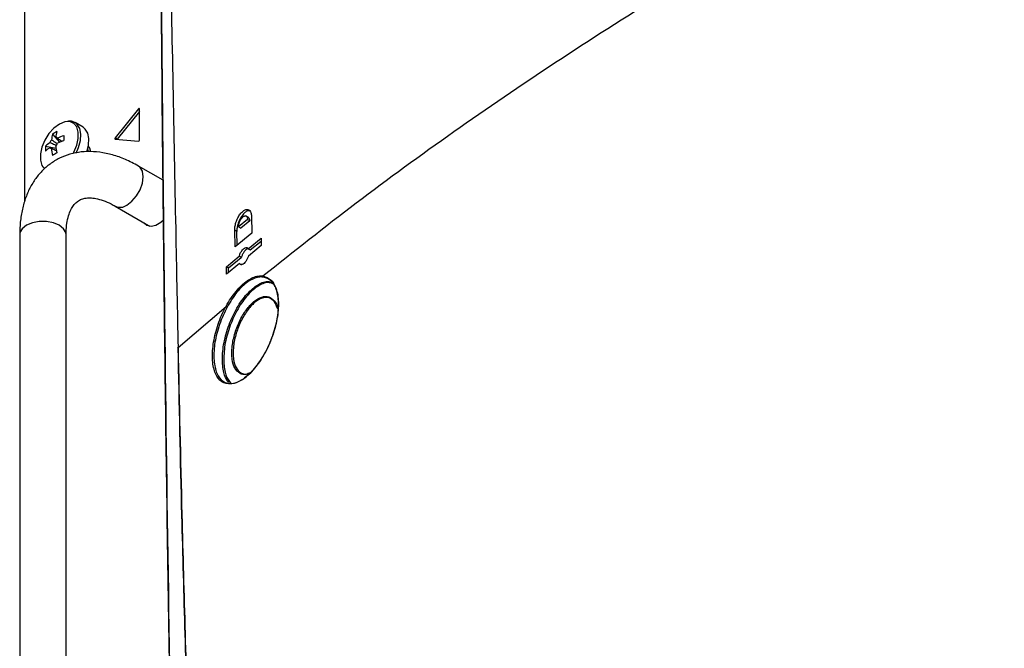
# Model space of a CAD drawing. Header units: millimetres. Extents: x 155400 to 158106, y 111257 to 114783.
# Tile 48 of 152: x 157527 to 157693, y 111647 to 111753. Entities that reach past the tile are written whole.
import ezdxf

# ---------------------------------------------------------------- set-up
doc = ezdxf.new("R2010")
doc.units = ezdxf.units.MM

msp = doc.modelspace()

# ---------------------------------------------------------------- linework, layer by layer
at = {"color": 7, "linetype": 'Continuous', "lineweight": 25}
for p, q in [((157528.11, 111824.54), (157528.11, 111722.14)), ((157547.3, 111737.75), (157543.38, 111732.86)), ((157547.46, 111737.3), (157543.73, 111732.66)), ((157547.46, 111737.65), (157547.3, 111737.75)), ((157547.46, 111732.5), (157547.46, 111737.73)), ((157537.96, 111734.66), (157536.61, 111735.43)), ((157532.83, 111733.5), (157534.02, 111732.13)), ((157543.73, 111732.66), (157543.38, 111732.86)), ((157543.38, 111732.65), (157547.3, 111732.3)), ((157531.65, 111731.45), (157533.42, 111731.11)), ((157532.38, 111731.24), (157532.57, 111731.14)), ((157531.17, 111728.02), (157531.52, 111727.65)), ((157551.42, 111725.73), (157547.29, 111728.12)), ((157543.39, 111721.36), (157548.96, 111718.15)), ((157565.65, 111719.13), (157564.14, 111717.88)), ((157566.01, 111718.93), (157564.49, 111717.68)), ((157565.77, 111719.5), (157565.38, 111719.73)), ((157566.01, 111718.93), (157565.65, 111719.13)), ((157566.31, 111719.67), (157566.37, 111716.86)), ((157548.6, 111718.35), (157548.83, 111718.12)), ((157548.96, 111718.15), (157548.95, 111718.15)), ((157548.96, 111718.15), (157549.14, 111718.04)), ((157548.96, 111718.15), (157549.21, 111718.03)), ((157563.54, 111714.53), (157563.48, 111717.34)), ((157563.84, 111717.14), (157563.48, 111717.34)), ((157564.14, 111717.88), (157564.49, 111717.68)), ((157527.3, 111716.57), (157527.3, 111639)), ((157535.1, 111639), (157535.1, 111716.57)), ((157566.37, 111716.86), (157563.54, 111714.53)), ((157563.89, 111714.81), (157563.84, 111717.14)), ((157565.75, 111714.21), (157567.92, 111715.98)), ((157567.92, 111715.98), (157567.94, 111714.74)), ((157565.75, 111714.21), (157566.11, 111714.01)), ((157567.94, 111714.74), (157565.78, 111712.97)), ((157566.11, 111714.01), (157567.93, 111715.5)), ((157562.09, 111711.18), (157564.24, 111712.97)), ((157562.45, 111710.98), (157564.59, 111712.76)), ((157564.59, 111712.76), (157564.24, 111712.97)), ((157562.12, 111709.94), (157562.09, 111711.18)), ((157562.09, 111711.18), (157562.45, 111710.98)), ((157564.26, 111711.73), (157562.12, 111709.94)), ((157562.46, 111710.23), (157562.45, 111710.98)), ((157564.26, 111711.73), (157564.62, 111711.52)), ((157553.94, 111697.62), (157562.02, 111704.51)), ((157553.94, 111697.62), (157553.94, 111697.62))]:
    msp.add_line(p, q, dxfattribs=at)
at = {"color": 7, "linetype": 'Continuous', "lineweight": 25, "flags": 128}
for points in [[(157547.46, 111737.73), (157547.46, 111737.76), (157547.45, 111737.78), (157547.43, 111737.8), (157547.41, 111737.81), (157547.38, 111737.8), (157547.36, 111737.79), (157547.33, 111737.77), (157547.3, 111737.75)], [(157535.32, 111735.63), (157534.88, 111735.57), (157533.97, 111735.19), (157533.07, 111734.52), (157532.23, 111733.6), (157531.54, 111732.5), (157531.04, 111731.33), (157530.79, 111730.16), (157530.79, 111729.1), (157531.04, 111728.23), (157531.17, 111728.02)], [(157536.29, 111730.22), (157536.41, 111730.44), (157536.9, 111731.62), (157537.16, 111732.78), (157537.16, 111733.84), (157536.9, 111734.71), (157536.41, 111735.31), (157535.72, 111735.61), (157535.32, 111735.63)], [(157536.81, 111730.31), (157537.22, 111731.26), (157537.52, 111732.43), (157537.59, 111733.52), (157537.4, 111734.45), (157536.98, 111735.14), (157536.61, 111735.43)], [(157538.58, 111730.51), (157538.87, 111731.65), (157538.93, 111732.74), (157538.75, 111733.67), (157538.33, 111734.36), (157537.96, 111734.66)], [(157543.38, 111732.86), (157543.36, 111732.83), (157543.34, 111732.8), (157543.33, 111732.76), (157543.33, 111732.73), (157543.33, 111732.7), (157543.34, 111732.67), (157543.36, 111732.66), (157543.38, 111732.65)], [(157543.73, 111732.66), (157543.71, 111732.63), (157543.71, 111732.62)], [(157538.69, 111730.53), (157538.7, 111730.78), (157538.7, 111730.9)], [(157538.82, 111730.54), (157538.83, 111730.71), (157538.78, 111731.14)], [(157539.27, 111730.54), (157539.13, 111731.16), (157538.85, 111731.53)], [(157545.34, 111721.55), (157546.19, 111722.2), (157546.96, 111723.1), (157547.57, 111724.15), (157547.96, 111725.27), (157548.1, 111726.33), (157547.96, 111727.24), (157547.57, 111727.9), (157547.29, 111728.12)], [(157548.25, 111718.56), (157548.72, 111718.17), (157549.42, 111718.03), (157550.22, 111718.2), (157551.07, 111718.69), (157551.51, 111719.06)], [(157535.1, 111716.57), (157535.05, 111716.92), (157534.67, 111717.59), (157533.96, 111718.16), (157532.97, 111718.58), (157531.81, 111718.8), (157530.59, 111718.8), (157529.43, 111718.58), (157528.44, 111718.16), (157527.72, 111717.59), (157527.35, 111716.92), (157527.3, 111716.57)]]:
    msp.add_lwpolyline(points, dxfattribs=at)
at = {"color": 7, "linetype": 'Continuous', "lineweight": 25}
for centre, radius, start, end in [((157535.95, 111728.93), 5.53, 115.637, 124.3576), ((157538.83, 111732.42), 5.48, 164.1794, 174.2752), ((157534.03, 111731.44), 1.77, 141.1423, 158.8577), ((157538.11, 111732), 5.48, 164.1794, 174.2752), ((157533.35, 111732.61), 0.36, 34.0284, 85.9608), ((157537.71, 111723.93), 9.77, 107.6977, 114.5644), ((157537.71, 111723.09), 9.77, 107.6977, 114.5644), ((157551.24, 111732.82), 16.5, 178.5397, 181.4603), ((157547.27, 111732.49), 0.198, 281.219, 1.1919), ((157537.16, 111731.03), 5.53, 175.64, 184.36), ((157535.58, 111727.63), 5.48, 125.7222, 135.8186), ((157535.58, 111726.79), 5.48, 125.7222, 135.8186), ((157532.68, 111731.44), 0.36, 214.0284, 265.9608), ((157542.37, 111732), 9.77, 185.433, 192.3), ((157532, 111732.61), 1.77, 321.1423, 338.8577), ((157543.1, 111732.42), 9.77, 185.433, 192.3), ((157541.44, 111715.85), 16.5, 118.5372, 121.4574), ((157544.21, 111723.07), 1.89, 244.5507, 306.7967)]:
    msp.add_arc(centre, radius, start, end, dxfattribs=at)
for points, knots in [([(157550.84, 111860.24), (157550.84, 111839.55), (157550.84, 111798.15), (157551.14, 111754.55), (157551.44, 111723.58), (157551.9, 111680.94), (157553.01, 111608.73), (157554.68, 111544.24), (157555.51, 111512.54)], [0, 0, 0, 0, 0.180095, 0.360191, 0.377735, 0.447914, 0.728634, 1, 1, 1, 1]), ([(157555.5, 111512.42), (157555, 111531.12), (157554, 111568.5), (157552.83, 111624.38), (157551.92, 111680.11), (157551.25, 111737.99), (157550.84, 111798.04), (157550.84, 111839.43), (157550.84, 111860.13)], [0, 0, 0, 0, 0.159941, 0.319882, 0.479846, 0.639809, 0.819901, 1, 1, 1, 1]), ([(157568.23, 111709.64), (157573.42, 111713.76), (157583.78, 111722), (157600.25, 111733.97), (157617.35, 111745.64), (157635.13, 111756.97), (157653.54, 111767.96), (157672.57, 111778.58), (157692.19, 111788.84), (157712.38, 111798.7), (157733.09, 111808.19), (157747.34, 111814.16), (157754.47, 111817.15)], [0, 0, 0, 0, 0.100003, 0.200035, 0.300159, 0.400217, 0.50023, 0.600324, 0.700383, 0.800282, 0.900117, 1, 1, 1, 1]), ([(157552.2, 111788.48), (157552.35, 111780.43), (157552.64, 111764.34), (157553.1, 111740.19), (157553.54, 111717.95), (157553.82, 111703.75), (157553.94, 111697.62)], [0, 0, 0, 0, 0.26583, 0.531661, 0.797492, 1, 1, 1, 1]), ([(157536.59, 111735.4), (157536.46, 111735.48), (157536.14, 111735.69), (157535.74, 111735.68), (157535.49, 111735.68)], [0, 0, 0, 0, 0.396035, 1, 1, 1, 1]), ([(157532.65, 111732.55), (157532.72, 111732.5), (157533.05, 111732.28), (157533.38, 111732.06), (157533.63, 111731.89)], [0, 0, 0, 0, 0.224757, 1, 1, 1, 1]), ([(157533.65, 111732.81), (157533.72, 111732.77), (157533.98, 111732.59), (157534.24, 111732.41), (157534.44, 111732.28)], [0, 0, 0, 0, 0.25699, 1, 1, 1, 1]), ([(157547.29, 111728.12), (157546.91, 111728.33), (157545.83, 111728.92), (157544.02, 111729.7), (157541.86, 111730.32), (157539.73, 111730.6), (157537.68, 111730.55), (157535.75, 111730.17), (157533.98, 111729.48), (157532.39, 111728.52), (157531.01, 111727.3), (157529.83, 111725.87), (157528.87, 111724.22), (157528.12, 111722.38), (157527.6, 111720.34), (157527.34, 111718.38), (157527.31, 111717.09), (157527.3, 111716.57)], [0, 0, 0, 0, 0.040531, 0.11605, 0.191484, 0.265804, 0.338139, 0.408024, 0.475654, 0.541745, 0.607229, 0.672857, 0.739581, 0.808097, 0.878682, 0.951122, 1, 1, 1, 1]), ([(157533.4, 111731.58), (157533.14, 111731.71), (157532.8, 111731.87), (157532.46, 111732.04), (157532.38, 111732.08)], [0, 0, 0, 0, 0.76631, 1, 1, 1, 1]), ([(157533.51, 111730.67), (157533.3, 111730.77), (157533.01, 111730.91), (157532.72, 111731.04), (157532.65, 111731.08)], [0, 0, 0, 0, 0.742962, 1, 1, 1, 1]), ([(157535.1, 111716.57), (157535.1, 111716.85), (157535.12, 111717.66), (157535.27, 111718.86), (157535.59, 111720.06), (157536.01, 111721.01), (157536.5, 111721.72), (157537.05, 111722.23), (157537.66, 111722.56), (157538.43, 111722.76), (157539.33, 111722.78), (157540.4, 111722.63), (157541.64, 111722.24), (157542.68, 111721.77), (157543.27, 111721.43), (157543.39, 111721.36)], [0, 0, 0, 0, 0.042593, 0.123631, 0.204437, 0.285693, 0.369219, 0.458825, 0.562354, 0.65295, 0.735057, 0.813487, 0.896884, 0.978899, 1, 1, 1, 1]), ([(157563.48, 111717.34), (157563.5, 111717.58), (157563.52, 111718.05), (157563.74, 111718.84), (157564.09, 111719.59), (157564.52, 111720.22), (157565.01, 111720.67), (157565.49, 111720.86), (157565.89, 111720.78), (157566.18, 111720.44), (157566.29, 111720.02), (157566.31, 111719.73), (157566.31, 111719.67)], [0, 0, 0, 0, 0.105664, 0.211291, 0.317898, 0.42617, 0.535715, 0.645566, 0.754613, 0.862132, 0.968107, 1, 1, 1, 1]), ([(157566.21, 111720.51), (157566.14, 111720.56), (157565.95, 111720.67), (157565.54, 111720.56), (157565.06, 111720.22), (157564.6, 111719.64), (157564.2, 111718.91), (157563.93, 111718.11), (157563.84, 111717.51), (157563.84, 111717.21), (157563.84, 111717.14)], [0, 0, 0, 0, 0.089552, 0.23175, 0.376055, 0.521914, 0.668038, 0.812946, 0.955686, 1, 1, 1, 1]), ([(157564.14, 111717.88), (157564.15, 111718.03), (157564.16, 111718.25), (157564.25, 111718.58), (157564.37, 111718.9), (157564.58, 111719.28), (157564.83, 111719.56), (157565.03, 111719.69), (157565.22, 111719.76), (157565.39, 111719.74), (157565.52, 111719.63), (157565.62, 111719.46), (157565.64, 111719.26), (157565.65, 111719.13)], [0, 0, 0, 0, 0.119549, 0.183486, 0.250084, 0.374877, 0.499653, 0.569405, 0.634404, 0.749734, 0.814194, 0.877447, 1, 1, 1, 1]), ([(157565.77, 111719.5), (157565.77, 111719.5), (157565.84, 111719.49), (157565.93, 111719.33), (157566, 111719.11), (157566, 111718.96), (157566.01, 111718.93)], [0, 0, 0, 0, 0.012778, 0.445464, 0.871847, 1, 1, 1, 1]), ([(157564.24, 111712.97), (157564.29, 111713.13), (157564.4, 111713.45), (157564.66, 111713.88), (157564.95, 111714.21), (157565.26, 111714.4), (157565.53, 111714.42), (157565.68, 111714.32), (157565.74, 111714.22), (157565.75, 111714.21)], [0, 0, 0, 0, 0.161543, 0.323015, 0.486158, 0.650437, 0.814196, 0.976015, 1, 1, 1, 1]), ([(157565.81, 111714.18), (157565.76, 111714.19), (157565.63, 111714.2), (157565.37, 111714.05), (157565.07, 111713.76), (157564.81, 111713.34), (157564.66, 111712.98), (157564.6, 111712.79), (157564.59, 111712.76)], [0, 0, 0, 0, 0.124584, 0.331898, 0.541935, 0.753165, 0.963448, 1, 1, 1, 1]), ([(157565.78, 111712.97), (157565.72, 111712.81), (157565.61, 111712.49), (157565.35, 111712.06), (157565.06, 111711.73), (157564.76, 111711.54), (157564.49, 111711.52), (157564.33, 111711.62), (157564.27, 111711.71), (157564.26, 111711.73)], [0, 0, 0, 0, 0.161465, 0.32286, 0.485894, 0.650123, 0.813942, 0.975878, 1, 1, 1, 1]), ([(157568.23, 111709.63), (157568.73, 111709.46), (157569.72, 111709.12), (157570.62, 111707.39), (157570.94, 111704.97), (157570.62, 111702.05), (157569.71, 111698.99), (157568.31, 111696.08), (157566.55, 111693.64), (157564.64, 111691.97), (157562.8, 111691.28), (157561.24, 111691.66), (157560.16, 111693.06), (157559.66, 111695.29), (157559.78, 111698.09), (157560.49, 111701.14), (157561.37, 111703.3), (157561.94, 111704.36), (157562.02, 111704.51)], [0, 0, 0, 0, 0.065695, 0.131411, 0.196595, 0.261503, 0.326685, 0.392588, 0.459405, 0.526987, 0.594838, 0.662269, 0.728724, 0.794097, 0.85882, 0.923647, 0.989268, 1, 1, 1, 1]), ([(157562.2, 111704.4), (157561.74, 111703.45), (157561.21, 111702.35), (157560.51, 111700.22), (157560.01, 111698.07), (157559.9, 111695.32), (157560.39, 111693.12), (157561.45, 111691.75), (157562.97, 111691.37), (157564.18, 111691.83), (157565.4, 111692.61), (157566.65, 111693.71), (157568.37, 111696.1), (157569.75, 111698.97), (157570.64, 111701.99), (157570.95, 111704.86), (157570.64, 111707.24), (157569.75, 111708.95), (157568.78, 111709.29), (157568.3, 111709.45)], [0, 0, 0, 0, 0.0666309, 0.0763559, 0.1411814, 0.2058976, 0.2712607, 0.3377104, 0.4051443, 0.4727547, 0.4730075, 0.5406021, 0.60743, 0.6733383, 0.7385204, 0.8034216, 0.8685965, 0.9343041, 1, 1, 1, 1]), ([(157562.02, 111704.51), (157562.02, 111704.51), (157562.52, 111705.45), (157563.68, 111707.17), (157565.59, 111708.97), (157567.14, 111709.66), (157567.98, 111709.67), (157568.23, 111709.64), (157568.23, 111709.64)], [0, 0, 0, 0, 0.000005, 0.288178, 0.576333, 0.864826, 0.999995, 1, 1, 1, 1]), ([(157568.3, 111709.45), (157568.04, 111709.46), (157567.24, 111709.49), (157565.7, 111708.78), (157563.81, 111707.04), (157562.74, 111705.28), (157562.2, 111704.4)], [0, 0, 0, 0, 0.135158, 0.42364, 0.711807, 1, 1, 1, 1]), ([(157561.41, 111695.14), (157561.41, 111695.18), (157561.38, 111696.08), (157561.53, 111698.03), (157562.32, 111701.08), (157563.62, 111704), (157565.3, 111706.47), (157567.17, 111708.13), (157568.76, 111708.86), (157569.53, 111708.6), (157569.79, 111708.52)], [0, 0, 0, 0, 0.006542, 0.15462, 0.303977, 0.455917, 0.610535, 0.766661, 0.922434, 1, 1, 1, 1]), ([(157569.89, 111708.33), (157569.62, 111708.42), (157568.86, 111708.68), (157567.28, 111707.96), (157565.45, 111706.32), (157563.8, 111703.88), (157562.54, 111701.01), (157561.71, 111697.94), (157561.66, 111696.09), (157561.64, 111695.16)], [0, 0, 0, 0, 0.081408, 0.236542, 0.392045, 0.546054, 0.697388, 0.846132, 1, 1, 1, 1]), ([(157563.02, 111696.06), (157563.01, 111696.55), (157562.98, 111697.69), (157563.25, 111699.02), (157563.66, 111700.51), (157564.23, 111702.03), (157565.38, 111703.98), (157566.7, 111705.42), (157568.03, 111706.19), (157569.25, 111706.24), (157570.16, 111705.52), (157570.66, 111704.69), (157570.72, 111704.05), (157570.72, 111704.02)], [0, 0, 0, 0, 0.084597, 0.197867, 0.199219, 0.315298, 0.431504, 0.546543, 0.659925, 0.771542, 0.882141, 0.992911, 1, 1, 1, 1]), ([(157570.72, 111704.02), (157570.56, 111704.48), (157570.23, 111705.41), (157569.29, 111706.04), (157568.12, 111706.01), (157566.82, 111705.25), (157565.54, 111703.84), (157564.42, 111701.93), (157563.61, 111699.73), (157563.21, 111697.69), (157563.24, 111696.56), (157563.25, 111696.08)], [0, 0, 0, 0, 0.1101111, 0.221637, 0.3342123, 0.4485872, 0.5646514, 0.6818942, 0.7989931, 0.9145746, 1, 1, 1, 1]), ([(157553.94, 111697.62), (157554.15, 111688.23), (157554.64, 111665.56), (157555.72, 111629.45), (157556.95, 111595.96), (157557.83, 111575.79), (157558.13, 111569.06)], [0, 0, 0, 0, 0.220386, 0.532221, 0.844084, 1, 1, 1, 1]), ([(157558.15, 111568.96), (157557.85, 111575.69), (157556.97, 111595.86), (157555.74, 111629.34), (157554.65, 111665.46), (157554.16, 111688.12), (157553.96, 111697.51)], [0, 0, 0, 0, 0.155916, 0.467751, 0.779614, 1, 1, 1, 1]), ([(157566.08, 111693.35), (157565.86, 111693.24), (157565.21, 111692.92), (157564.28, 111693.16), (157563.45, 111694.04), (157563.09, 111695.16), (157563.03, 111695.91), (157563.02, 111696.06)], [0, 0, 0, 0, 0.137979, 0.403717, 0.672761, 0.933013, 1, 1, 1, 1]), ([(157563.25, 111696.08), (157563.26, 111695.93), (157563.32, 111695.21), (157563.67, 111694.1), (157564.48, 111693.26), (157565.36, 111693.02), (157565.95, 111693.31), (157566.13, 111693.4)], [0, 0, 0, 0, 0.068043, 0.334063, 0.60897, 0.880549, 1, 1, 1, 1]), ([(157562.5, 111691.68), (157562.22, 111692.05), (157561.62, 111692.87), (157561.48, 111694.34), (157561.41, 111695.14)], [0, 0, 0, 0, 0.451267, 1, 1, 1, 1]), ([(157561.64, 111695.16), (157561.72, 111694.37), (157561.87, 111692.82), (157562.52, 111691.95), (157562.84, 111691.52)], [0, 0, 0, 0, 0.506393, 1, 1, 1, 1])]:
    msp.add_open_spline(points, degree=3, knots=knots, dxfattribs=at)
for points in [[(157568.3, 111709.45), (157568.28, 111709.46), (157568.26, 111709.48), (157568.23, 111709.53), (157568.22, 111709.58), (157568.23, 111709.62), (157568.23, 111709.64)], [(157562.02, 111704.51), (157562.02, 111704.51), (157562.03, 111704.5), (157562.05, 111704.48), (157562.07, 111704.47), (157562.09, 111704.45), (157562.12, 111704.43), (157562.15, 111704.42), (157562.17, 111704.41), (157562.19, 111704.4), (157562.2, 111704.4)], [(157553.96, 111697.51), (157553.95, 111697.52), (157553.93, 111697.53), (157553.92, 111697.56), (157553.92, 111697.59), (157553.94, 111697.61), (157553.94, 111697.62)], [(157553.96, 111697.51), (157553.95, 111697.52), (157553.93, 111697.53), (157553.92, 111697.56), (157553.92, 111697.59), (157553.94, 111697.61), (157553.94, 111697.62)]]:
    msp.add_open_spline(points, degree=3, dxfattribs=at)

doc.saveas('drawing.dxf')
